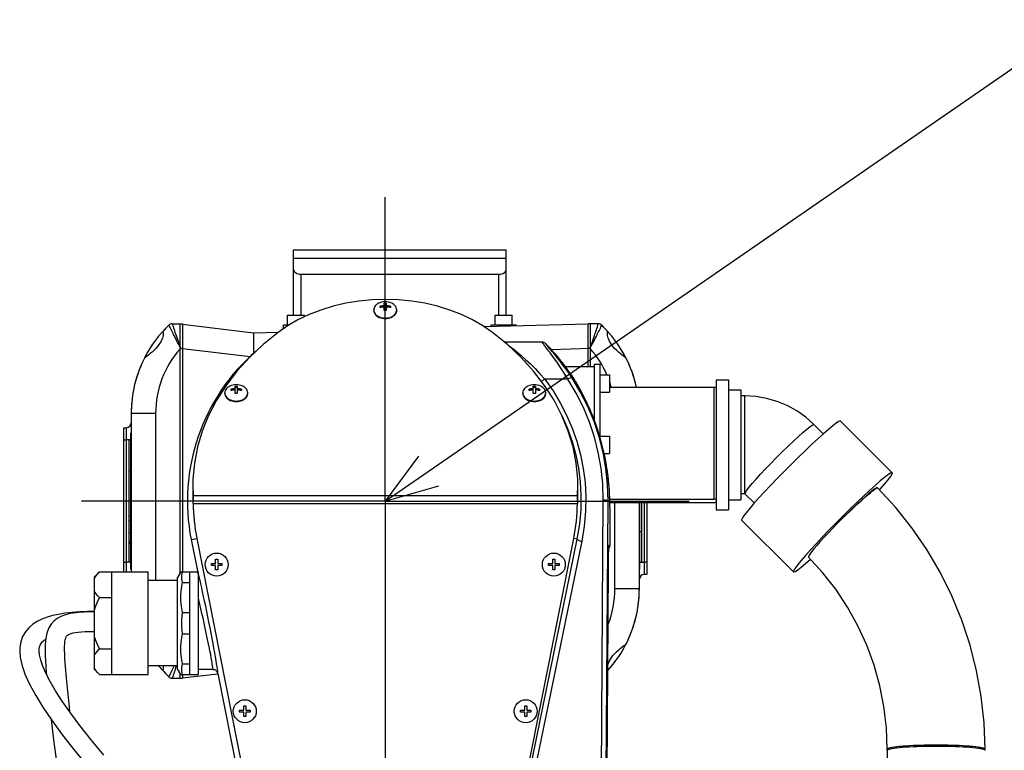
# Model space of a CAD drawing. Header units: millimetres. Extents: x 0 to 770, y -15 to 420.
# Tile 113 of 116: x 486 to 520, y 337 to 362. Entities that reach past the tile are written whole.
import ezdxf

# ---------------------------------------------------------------- set-up
doc = ezdxf.new("R2010")
doc.units = ezdxf.units.MM
doc.header["$LTSCALE"] = 32.67
doc.linetypes.add('CENTER', pattern=[0.6, 0.375, -0.075, 0.075, -0.075])
doc.layers.get('0').update_dxf_attribs({"linetype": 'CONTINUOUS'})
for name, color, linetype in [('1_DESIGN', 7, 'CONTINUOUS'), ('ASSY', 7, 'CONTINUOUS'), ('AXIS', 7, 'CONTINUOUS'), ('CHAMFER', 7, 'CONTINUOUS'), ('CRV2', 7, 'CONTINUOUS'), ('DRA_ITEM', 7, 'CONTINUOUS'), ('DRAFT', 7, 'CONTINUOUS'), ('HOLE', 7, 'CONTINUOUS'), ('ROUND', 7, 'CONTINUOUS')]:
    doc.layers.add(name, color=color, linetype=linetype)

msp = doc.modelspace()

# ---------------------------------------------------------------- linework, layer by layer
at = {"color": 7, "linetype": 'CONTINUOUS'}
for p, q in [((495.302701, 351.665764), (495.302701, 351.774097)), ((495.302701, 351.774097), (495.494807, 351.774097)), ((502.386035, 351.718835), (502.386035, 351.774097)), ((502.386035, 351.774097), (503.236035, 351.774097)), ((503.236035, 351.741093), (503.236035, 351.774097)), ((504.911822, 350.349097), (505.894368, 350.349097)), ((506.419368, 349.653659), (509.977702, 349.653659)), ((509.977702, 349.653659), (509.977702, 345.835259)), ((510.061035, 349.894931), (510.477701, 349.894931)), ((510.061035, 349.894896), (510.061035, 345.469966)), ((510.477701, 349.894896), (510.477701, 345.469966)), ((510.477701, 349.557431), (510.894368, 349.557431)), ((510.894368, 349.557414), (510.894368, 345.807447)), ((511.037345, 349.349097), (510.894368, 349.349097)), ((513.712311, 348.057989), (513.392066, 348.376986)), ((490.031868, 343.688042), (490.031868, 347.843487)), ((490.094368, 347.843487), (490.031868, 347.843487)), ((492.201727, 346.291436), (492.212009, 345.957431)), ((505.326726, 345.957431), (505.337009, 346.291436)), ((492.212006, 345.821902), (492.212009, 345.957431)), ((505.326724, 345.821902), (505.326726, 345.957431)), ((511.037345, 346.015764), (510.894368, 346.015764)), ((511.36004, 345.696224), (511.039648, 346.015368)), ((515.550635, 346.214331), (515.56452, 346.212873)), ((515.557863, 346.21503), (515.555548, 346.221906)), ((506.426791, 345.835259), (509.977702, 345.835259)), ((506.430461, 345.711203), (509.977702, 345.711203)), ((507.506868, 345.711203), (507.506868, 343.688042)), ((510.477701, 345.807431), (510.894368, 345.807431)), ((506.435999, 345.512489), (506.436011, 345.512056)), ((510.061035, 345.469931), (510.477701, 345.469931)), ((490.094368, 345.236803), (490.031868, 345.236803)), ((490.094368, 344.369336), (490.031868, 344.369336)), ((490.094368, 344.312971), (490.031868, 344.312971)), ((492.341074, 344.490311), (493.978472, 336.237717)), ((503.560264, 336.237716), (505.196861, 344.486275)), ((490.031868, 343.688041), (490.094368, 343.688041)), ((507.444368, 343.688041), (507.506868, 343.688041)), ((489.436035, 339.849097), (489.436035, 343.349097)), ((487.859181, 340.123321), (487.84253, 340.37959)), ((515.894368, 337.265764), (515.894368, 337.306343)), ((519.20497, 337.330533), (519.227701, 337.306343)), ((519.227701, 337.265764), (519.227701, 337.306343))]:
    msp.add_line(p, q, dxfattribs=at)
at = {"color": 9, "linetype": 'CONTINUOUS'}
for p, q in [((511.037345, 346.015764), (511.037345, 349.349097)), ((490.094368, 346.799404), (490.031868, 346.799404)), ((492.212009, 345.957431), (505.326726, 345.957431)), ((511.039648, 346.015368), (511.037345, 346.022257)), ((492.216243, 345.686373), (505.322493, 345.686373)), ((506.429047, 345.765764), (506.429051, 345.767755)), ((490.094368, 345.096478), (490.031868, 345.096478)), ((490.094368, 344.686478), (490.031868, 344.686478)), ((507.444368, 344.732124), (507.506868, 344.732124))]:
    msp.add_line(p, q, dxfattribs=at)
at = {"color": 7, "linetype": 'CONTINUOUS'}
for points in [[(502.42566, 351.516465), (502.100121, 351.741737), (501.746941, 351.945127), (501.369051, 352.124946), (500.969586, 352.279702), (500.551862, 352.40811), (500.119345, 352.509105), (499.675626, 352.58185), (499.224385, 352.625739), (498.769368, 352.640409), (498.314351, 352.625739), (497.86311, 352.58185), (497.419391, 352.509105), (496.986874, 352.40811), (496.56915, 352.279702), (496.169685, 352.124946), (495.791795, 351.945127), (495.438615, 351.741737), (495.113076, 351.516465)], [(495.113076, 351.516465), (494.600805, 351.098888), (494.132273, 350.656089), (493.710295, 350.190726), (493.336613, 349.704679), (493.013735, 349.201207), (492.74284, 348.682135), (492.525813, 348.151082), (492.363414, 347.609958), (492.256721, 347.062344), (492.206156, 346.510767), (492.201727, 346.291436)], [(505.337009, 346.291436), (505.33258, 346.510767), (505.282015, 347.062344), (505.175321, 347.609958), (505.012923, 348.151082), (504.795896, 348.682135), (504.525001, 349.201207), (504.202122, 349.704679), (503.828441, 350.190726), (503.406462, 350.656089), (502.937931, 351.098888), (502.42566, 351.516465)], [(509.977702, 349.653659), (510.010561, 349.644664), (510.038299, 349.635812), (510.061035, 349.627064)], [(513.392066, 348.376986), (513.11357, 348.624937), (512.808968, 348.840314), (512.482115, 349.020363), (512.13711, 349.162814), (511.778287, 349.265868), (511.410156, 349.328225), (511.037345, 349.349097)], [(492.213704, 345.86032), (492.212855, 345.911728), (492.212009, 345.957431)], [(505.326726, 345.957431), (505.32588, 345.911728), (505.325032, 345.86032), (505.324188, 345.804918), (505.322493, 345.686373)], [(514.358456, 345.167078), (514.477413, 345.283775), (514.670861, 345.469552), (514.856357, 345.643643), (515.028841, 345.801298), (515.18361, 345.938216), (515.31644, 346.050665), (515.423709, 346.135575), (515.50249, 346.190631), (515.550635, 346.214331)], [(515.555548, 346.221906), (515.545867, 346.223997), (515.510125, 346.208884), (515.451363, 346.169999), (515.370778, 346.108132), (515.270011, 346.024544), (515.151112, 345.920936), (515.016503, 345.799417), (514.868923, 345.662462), (514.711377, 345.512857), (514.547071, 345.353649), (514.379352, 345.188079)], [(519.227701, 337.306343), (519.19587, 338.203079), (519.100533, 339.095337), (518.942167, 339.978656), (518.72156, 340.848622), (518.439814, 341.70089), (518.098334, 342.531192), (517.698828, 343.335375), (517.243286, 344.109427), (516.733983, 344.849471), (516.17347, 345.5518), (515.564547, 346.212899)], [(492.216243, 345.686373), (492.215397, 345.746294), (492.213704, 345.86032)], [(510.061035, 345.808664), (510.038279, 345.817419), (510.010536, 345.826271), (509.977702, 345.835259)], [(509.977702, 345.711203), (510.010561, 345.720197), (510.038299, 345.72905), (510.061035, 345.737797)], [(514.379352, 345.188079), (514.211632, 345.019517), (514.047327, 344.851394), (513.88978, 344.687133), (513.7422, 344.530079), (513.607591, 344.383427), (513.488692, 344.250164), (513.387925, 344.133003), (513.30734, 344.034328), (513.248578, 343.956148), (513.212836, 343.900054), (513.20084, 343.86719)], [(515.894368, 337.306343), (515.865973, 338.033057), (515.780961, 338.755374), (515.639848, 339.468926), (515.44349, 340.169402), (515.193076, 340.852568), (514.890126, 341.51429), (514.536474, 342.150577), (514.134259, 342.757587), (513.685916, 343.331656), (513.198262, 343.864832)], [(488.852701, 342.008603), (488.613914, 342.002654), (488.336258, 341.988451), (488.077077, 341.966709), (487.837982, 341.938315), (487.618741, 341.902353), (487.418766, 341.857351), (487.233514, 341.803657), (487.058937, 341.738096), (486.895951, 341.658546), (486.745123, 341.561971), (486.609419, 341.446187), (486.492003, 341.308334), (486.398728, 341.148578), (486.334499, 340.969201), (486.302041, 340.773692), (486.298591, 340.624152)], [(488.852701, 341.989726), (488.714235, 341.987211), (488.500433, 341.979025), (488.303256, 341.965429), (488.126568, 341.945069), (487.970833, 341.916672), (487.828627, 341.877297), (487.699116, 341.825579), (487.578864, 341.758276), (487.468603, 341.67201), (487.370778, 341.563885), (487.291369, 341.436622), (487.233932, 341.297626), (487.196513, 341.152142), (487.174822, 341.00089), (487.16491, 340.840543), (487.164036, 340.666104), (487.170293, 340.472191), (487.177324, 340.334913)], [(487.842985, 340.371532), (487.840812, 340.410887), (487.83394, 340.558384), (487.830446, 340.688217), (487.830762, 340.800716), (487.835043, 340.897026), (487.843206, 340.977801), (487.854824, 341.043526), (487.86889, 341.094328), (487.884071, 341.131363), (487.899165, 341.15711), (487.915323, 341.176731), (487.934098, 341.193343), (487.960402, 341.210558), (487.998127, 341.229202), (488.05051, 341.24844), (488.117612, 341.266376), (488.200523, 341.281841), (488.296735, 341.294755), (488.41083, 341.305459), (488.534987, 341.313255), (488.670097, 341.318841), (488.812198, 341.322737), (488.852701, 341.323288)], [(486.964933, 340.645004), (486.96605, 340.713369), (486.977604, 340.792786), (486.998057, 340.855918), (487.026922, 340.909764), (487.067094, 340.960617), (487.121044, 341.010279), (487.182323, 341.053194)], [(486.298582, 340.624424), (486.317374, 340.426687), (486.381139, 340.145626), (486.489774, 339.837101), (486.644605, 339.498007), (486.844805, 339.130024), (487.089291, 338.733839), (487.382252, 338.30226), (487.729974, 337.827146), (488.137581, 337.303004), (488.608556, 336.726599)], [(487.336911, 339.613846), (487.194683, 339.890644), (487.089484, 340.133108), (487.017728, 340.344086), (486.976716, 340.52533), (486.964951, 340.644441)], [(487.177587, 340.3303), (487.20602, 339.921572), (487.211707, 339.857512)], [(488.014382, 338.564692), (487.992794, 338.747898), (487.935095, 339.279638), (487.890892, 339.736131), (487.859181, 340.123321)], [(489.166734, 337.098336), (488.731746, 337.627654), (488.352949, 338.109384), (488.02665, 338.547128), (487.749935, 338.943305), (487.520746, 339.298788), (487.336911, 339.613846)], [(487.371589, 338.317968), (487.456226, 337.626188), (487.553639, 336.8704)], [(515.894368, 337.265764), (515.874755, 335.025342), (515.815469, 332.772694), (515.716506, 330.521007), (515.577876, 328.27103), (515.400796, 326.037002)], [(515.894368, 337.306343), (515.901077, 337.319491), (515.921152, 337.332534), (515.95443, 337.345365), (516.000643, 337.357883), (516.05942, 337.369985), (516.130287, 337.381575), (516.212673, 337.39256), (516.305915, 337.40285), (516.409264, 337.412363), (516.521885, 337.421023), (516.642873, 337.428759), (516.771254, 337.435509), (516.905993, 337.44122), (517.046006, 337.445845), (517.190166, 337.449346), (517.337312, 337.451696), (517.48626, 337.452876), (517.635809, 337.452876), (517.784757, 337.451696), (517.931903, 337.449346), (518.076063, 337.445845), (518.216076, 337.44122), (518.350816, 337.435509), (518.479196, 337.428759), (518.600184, 337.421023), (518.712806, 337.412363), (518.816154, 337.40285), (518.909396, 337.39256), (518.991783, 337.381575), (519.062649, 337.369985), (519.121426, 337.357883), (519.167639, 337.345365), (519.200917, 337.332534), (519.220992, 337.319491), (519.227701, 337.306343)], [(515.894368, 337.306343), (515.917099, 337.330533), (515.984673, 337.354064), (516.095245, 337.376292), (516.2458, 337.396613), (516.432232, 337.414471), (516.649454, 337.42938), (516.891542, 337.440933), (517.151892, 337.448815), (517.423402, 337.45281), (517.698667, 337.45281), (517.970177, 337.448815), (518.230527, 337.440933), (518.472615, 337.42938), (518.689837, 337.414471), (518.876269, 337.396613), (519.026824, 337.376292), (519.137397, 337.354064), (519.20497, 337.330533)]]:
    msp.add_lwpolyline(points, dxfattribs=at)
at = {"color": 9, "linetype": 'CONTINUOUS'}
for points in [[(511.037345, 346.022257), (511.053419, 346.062458), (511.1012, 346.133584), (511.179387, 346.233694), (511.285846, 346.360059), (511.417673, 346.509231), (511.571272, 346.677141), (511.742454, 346.859209), (511.926549, 347.050468), (512.118536, 347.245702), (512.313177, 347.439586), (512.505164, 347.626829), (512.689259, 347.802326), (512.860441, 347.961288), (513.014041, 348.09938), (513.145868, 348.212835), (513.252326, 348.298559), (513.330513, 348.354212), (513.378295, 348.378277), (513.392066, 348.376986)], [(515.894368, 337.265764), (515.901077, 337.278912), (515.921152, 337.291955), (515.95443, 337.304787), (516.000643, 337.317304), (516.05942, 337.329407), (516.130287, 337.340997), (516.212673, 337.351981), (516.305915, 337.362271), (516.409264, 337.371784), (516.521885, 337.380444), (516.642873, 337.38818), (516.771254, 337.394931), (516.905993, 337.400641), (517.046006, 337.405266), (517.190166, 337.408767), (517.337312, 337.411117), (517.48626, 337.412297), (517.635809, 337.412297), (517.784757, 337.411117), (517.931903, 337.408767), (518.076063, 337.405266), (518.216076, 337.400641), (518.350816, 337.394931), (518.479196, 337.38818), (518.600184, 337.380444), (518.712806, 337.371784), (518.816154, 337.362271), (518.909396, 337.351981), (518.991783, 337.340997), (519.062649, 337.329407), (519.121426, 337.317304), (519.167639, 337.304787), (519.200917, 337.291955), (519.220992, 337.278912), (519.227701, 337.265764)]]:
    msp.add_lwpolyline(points, dxfattribs=at)
at = {"color": 7, "linetype": 'CONTINUOUS'}
for centre, start, end in [((498.769534, 345.765781), 180.6942373, 191.2223092), ((498.769368, 345.765764), 348.7415895, 359.3058971)]:
    msp.add_arc(centre, 6.553606, start, end, dxfattribs=at)
at = {"layer": '1_DESIGN', "color": 7, "linetype": 'CONTINUOUS'}
for p, q in [((498.590201, 352.363208), (498.590201, 352.413884)), ((498.590201, 352.364249), (498.594395, 352.364249)), ((498.733535, 352.261856), (498.733535, 352.515236)), ((498.805201, 352.465601), (498.733535, 352.465601)), ((498.805201, 352.515236), (498.805201, 352.261856)), ((498.94434, 352.364249), (498.948535, 352.364249)), ((498.948535, 352.413884), (498.948535, 352.363208)), ((499.157048, 352.242837), (499.161035, 352.282251)), ((493.650201, 349.433428), (493.650201, 349.686808)), ((493.721868, 349.686808), (493.721868, 349.433428)), ((503.816868, 349.433428), (503.816868, 349.686808)), ((503.888535, 349.686808), (503.888535, 349.433428)), ((493.506868, 349.53478), (493.506868, 349.585456)), ((493.506868, 349.535822), (493.511062, 349.535822)), ((493.721868, 349.637174), (493.650201, 349.637174)), ((493.861007, 349.535822), (493.865201, 349.535822)), ((493.865201, 349.585456), (493.865201, 349.53478)), ((494.073715, 349.414409), (494.077701, 349.453824)), ((503.673535, 349.53478), (503.673535, 349.585456)), ((503.673535, 349.535822), (503.677729, 349.535822)), ((503.888535, 349.637174), (503.816868, 349.637174)), ((504.027674, 349.535822), (504.031868, 349.535822)), ((504.031868, 349.585456), (504.031868, 349.53478)), ((504.240381, 349.414409), (504.244368, 349.453824)), ((492.840201, 343.563264), (492.840201, 343.634931)), ((492.840201, 343.634931), (492.983535, 343.634931)), ((492.983535, 343.634931), (492.983535, 343.778264)), ((492.983535, 343.778264), (493.055201, 343.778264)), ((493.055201, 343.778264), (493.055201, 343.634931)), ((493.055201, 343.634931), (493.198535, 343.634931)), ((493.198535, 343.634931), (493.198535, 343.563264)), ((504.340201, 343.563264), (504.340201, 343.634931)), ((504.340201, 343.634931), (504.483535, 343.634931)), ((504.483535, 343.634931), (504.483535, 343.778264)), ((504.483535, 343.778264), (504.555201, 343.778264)), ((504.555201, 343.778264), (504.555201, 343.634931)), ((504.555201, 343.634931), (504.698535, 343.634931)), ((504.698535, 343.634931), (504.698535, 343.563264)), ((492.983535, 343.563264), (492.840201, 343.563264)), ((492.983535, 343.419931), (492.983535, 343.563264)), ((493.055201, 343.419931), (492.983535, 343.419931)), ((493.055201, 343.563264), (493.055201, 343.419931)), ((493.198535, 343.563264), (493.055201, 343.563264)), ((504.483535, 343.563264), (504.340201, 343.563264)), ((504.483535, 343.419931), (504.483535, 343.563264)), ((504.555201, 343.419931), (504.483535, 343.419931)), ((504.555201, 343.563264), (504.555201, 343.419931)), ((504.698535, 343.563264), (504.555201, 343.563264)), ((493.798535, 338.563264), (493.798535, 338.634931)), ((493.798535, 338.634931), (493.941868, 338.634931)), ((493.941868, 338.563264), (493.798535, 338.563264)), ((493.941868, 338.634931), (493.941868, 338.778264)), ((493.941868, 338.778264), (494.013535, 338.778264)), ((493.941868, 338.419931), (493.941868, 338.563264)), ((494.013535, 338.778264), (494.013535, 338.634931)), ((494.013535, 338.634931), (494.156868, 338.634931)), ((494.013535, 338.563264), (494.013535, 338.419931)), ((494.156868, 338.563264), (494.013535, 338.563264)), ((494.156868, 338.634931), (494.156868, 338.563264)), ((503.381868, 338.563264), (503.381868, 338.634931)), ((503.381868, 338.634931), (503.525201, 338.634931)), ((503.525201, 338.563264), (503.381868, 338.563264)), ((503.525201, 338.634931), (503.525201, 338.778264)), ((503.525201, 338.778264), (503.596868, 338.778264)), ((503.525201, 338.419931), (503.525201, 338.563264)), ((503.596868, 338.778264), (503.596868, 338.634931)), ((503.596868, 338.634931), (503.740201, 338.634931)), ((503.596868, 338.563264), (503.596868, 338.419931)), ((503.740201, 338.563264), (503.596868, 338.563264)), ((503.740201, 338.634931), (503.740201, 338.563264)), ((494.013535, 338.419931), (493.941868, 338.419931)), ((503.596868, 338.419931), (503.525201, 338.419931))]:
    msp.add_line(p, q, dxfattribs=at)
for points in [[(498.549362, 352.511379), (498.512881, 352.491556), (498.473366, 352.463614), (498.439877, 352.431981), (498.413095, 352.3973), (498.393567, 352.360277), (498.381688, 352.321665), (498.377701, 352.282251)], [(498.769368, 352.561455), (498.712164, 352.558226), (498.656021, 352.548657), (498.601568, 352.532961), (498.549362, 352.511379)], [(498.590201, 352.413884), (498.612656, 352.419459), (498.633144, 352.423831), (498.651828, 352.427246), (498.66909, 352.42993), (498.685346, 352.432055), (498.701123, 352.433749), (498.717136, 352.435104), (498.733535, 352.436115)], [(498.733535, 352.385439), (498.717136, 352.384428), (498.701123, 352.383073), (498.685346, 352.381379), (498.66909, 352.379255), (498.651828, 352.37657), (498.633144, 352.373155), (498.612656, 352.368783), (498.590201, 352.363208)], [(498.733535, 352.515236), (498.751237, 352.515947), (498.769368, 352.516191)], [(498.989374, 352.511379), (498.936834, 352.533078), (498.881881, 352.548847), (498.825823, 352.558311), (498.769368, 352.561455)], [(498.769368, 352.516191), (498.787499, 352.515947), (498.805201, 352.515236)], [(498.805201, 352.436115), (498.8216, 352.435104), (498.837613, 352.433749), (498.85339, 352.432055), (498.869645, 352.42993), (498.886908, 352.427246), (498.905592, 352.423831), (498.926079, 352.419459), (498.948535, 352.413884)], [(498.948535, 352.363208), (498.926079, 352.368783), (498.905592, 352.373155), (498.886908, 352.37657), (498.869645, 352.379255), (498.85339, 352.381379), (498.837613, 352.383073), (498.8216, 352.384428), (498.805201, 352.385439)], [(499.161035, 352.282251), (499.157048, 352.321665), (499.145169, 352.360277), (499.12564, 352.3973), (499.098859, 352.431981), (499.06537, 352.463614), (499.025855, 352.491556), (498.989374, 352.511379)], [(498.377701, 352.282251), (498.381688, 352.242837), (498.393567, 352.204225), (498.413095, 352.167201), (498.439877, 352.13252), (498.473366, 352.100887), (498.512881, 352.072946), (498.557617, 352.049265), (498.606664, 352.030328), (498.659023, 352.016519), (498.713628, 352.008119), (498.769368, 352.005301)], [(498.769368, 352.262811), (498.751237, 352.262567), (498.733535, 352.261856)], [(498.805201, 352.261856), (498.787499, 352.262567), (498.769368, 352.262811)], [(498.769368, 352.005301), (498.825108, 352.008119), (498.879713, 352.016519), (498.932072, 352.030328), (498.981119, 352.049265), (499.025855, 352.072946), (499.06537, 352.100887), (499.098859, 352.13252), (499.12564, 352.167201), (499.145169, 352.204225), (499.157048, 352.242837)], [(493.466028, 349.682952), (493.429547, 349.663129), (493.390033, 349.635187), (493.356544, 349.603554), (493.329762, 349.568873), (493.310233, 349.531849), (493.298355, 349.493238), (493.294368, 349.453824)], [(493.686035, 349.733028), (493.628831, 349.729799), (493.572687, 349.72023), (493.518235, 349.704534), (493.466028, 349.682952)], [(493.650201, 349.686808), (493.667904, 349.68752), (493.686035, 349.687764)], [(493.906041, 349.682952), (493.853501, 349.704651), (493.798547, 349.72042), (493.742489, 349.729884), (493.686035, 349.733028)], [(493.686035, 349.687764), (493.704165, 349.68752), (493.721868, 349.686808)], [(494.077701, 349.453824), (494.073715, 349.493238), (494.061836, 349.531849), (494.042307, 349.568873), (494.015526, 349.603554), (493.982037, 349.635187), (493.942522, 349.663129), (493.906041, 349.682952)], [(503.632695, 349.682952), (503.596214, 349.663129), (503.556699, 349.635187), (503.52321, 349.603554), (503.496429, 349.568873), (503.4769, 349.531849), (503.465021, 349.493238), (503.461035, 349.453824)], [(503.852701, 349.733028), (503.795497, 349.729799), (503.739354, 349.72023), (503.684901, 349.704534), (503.632695, 349.682952)], [(503.816868, 349.686808), (503.834571, 349.68752), (503.852701, 349.687764)], [(504.072708, 349.682952), (504.020168, 349.704651), (503.965214, 349.72042), (503.909156, 349.729884), (503.852701, 349.733028)], [(503.852701, 349.687764), (503.870832, 349.68752), (503.888535, 349.686808)], [(504.244368, 349.453824), (504.240381, 349.493238), (504.228503, 349.531849), (504.208974, 349.568873), (504.182192, 349.603554), (504.148703, 349.635187), (504.109188, 349.663129), (504.072708, 349.682952)], [(493.294368, 349.453824), (493.298355, 349.414409), (493.310233, 349.375798), (493.329762, 349.338774), (493.356544, 349.304093), (493.390033, 349.27246), (493.429547, 349.244519), (493.474284, 349.220838), (493.52333, 349.201901), (493.575689, 349.188092), (493.630295, 349.179692), (493.686035, 349.176873)], [(493.506868, 349.585456), (493.529323, 349.591031), (493.549811, 349.595403), (493.568494, 349.598819), (493.585757, 349.601503), (493.602013, 349.603628), (493.61779, 349.605322), (493.633803, 349.606677), (493.650201, 349.607688)], [(493.650201, 349.557012), (493.633803, 349.556001), (493.61779, 349.554646), (493.602013, 349.552952), (493.585757, 349.550827), (493.568494, 349.548143), (493.549811, 349.544727), (493.529323, 349.540355), (493.506868, 349.53478)], [(493.686035, 349.434384), (493.667904, 349.43414), (493.650201, 349.433428)], [(493.721868, 349.433428), (493.704165, 349.43414), (493.686035, 349.434384)], [(493.686035, 349.176873), (493.741775, 349.179692), (493.79638, 349.188092), (493.848739, 349.201901), (493.897786, 349.220838), (493.942522, 349.244519), (493.982037, 349.27246), (494.015526, 349.304093), (494.042307, 349.338774), (494.061836, 349.375798), (494.073715, 349.414409)], [(493.721868, 349.607688), (493.738266, 349.606677), (493.754279, 349.605322), (493.770057, 349.603628), (493.786312, 349.601503), (493.803575, 349.598819), (493.822258, 349.595403), (493.842746, 349.591031), (493.865201, 349.585456)], [(493.865201, 349.53478), (493.842746, 349.540355), (493.822258, 349.544727), (493.803575, 349.548143), (493.786312, 349.550827), (493.770057, 349.552952), (493.754279, 349.554646), (493.738266, 349.556001), (493.721868, 349.557012)], [(503.461035, 349.453824), (503.465021, 349.414409), (503.4769, 349.375798), (503.496429, 349.338774), (503.52321, 349.304093), (503.556699, 349.27246), (503.596214, 349.244519), (503.64095, 349.220838), (503.689997, 349.201901), (503.742356, 349.188092), (503.796961, 349.179692), (503.852701, 349.176873)], [(503.673535, 349.585456), (503.69599, 349.591031), (503.716478, 349.595403), (503.735161, 349.598819), (503.752424, 349.601503), (503.768679, 349.603628), (503.784456, 349.605322), (503.800469, 349.606677), (503.816868, 349.607688)], [(503.816868, 349.557012), (503.800469, 349.556001), (503.784456, 349.554646), (503.768679, 349.552952), (503.752424, 349.550827), (503.735161, 349.548143), (503.716478, 349.544727), (503.69599, 349.540355), (503.673535, 349.53478)], [(503.852701, 349.434384), (503.834571, 349.43414), (503.816868, 349.433428)], [(503.888535, 349.433428), (503.870832, 349.43414), (503.852701, 349.434384)], [(503.852701, 349.176873), (503.908441, 349.179692), (503.963047, 349.188092), (504.015405, 349.201901), (504.064452, 349.220838), (504.109188, 349.244519), (504.148703, 349.27246), (504.182192, 349.304093), (504.208974, 349.338774), (504.228503, 349.375798), (504.240381, 349.414409)], [(503.888535, 349.607688), (503.904933, 349.606677), (503.920946, 349.605322), (503.936723, 349.603628), (503.952979, 349.601503), (503.970241, 349.598819), (503.988925, 349.595403), (504.009413, 349.591031), (504.031868, 349.585456)], [(504.031868, 349.53478), (504.009413, 349.540355), (503.988925, 349.544727), (503.970241, 349.548143), (503.952979, 349.550827), (503.936723, 349.552952), (503.920946, 349.554646), (503.904933, 349.556001), (503.888535, 349.557012)]]:
    msp.add_lwpolyline(points, dxfattribs=at)
for centre in [(493.019368, 343.599097), (504.519368, 343.599097), (493.977701, 338.599097), (503.561035, 338.599097)]:
    msp.add_circle(centre, 0.391667, dxfattribs=at)
at = {"layer": 'ASSY', "color": 7, "linetype": 'CONTINUOUS'}
for p, q in [((495.436035, 351.774097), (495.436035, 352.107431)), ((495.436035, 352.107431), (496.019368, 352.107431)), ((496.019368, 352.053418), (496.019368, 352.107431)), ((498.377701, 352.265254), (498.377701, 352.282251)), ((499.161035, 352.265254), (499.161035, 352.282251)), ((502.519368, 351.774097), (502.519368, 352.107431)), ((502.519368, 352.107431), (503.102701, 352.107431)), ((503.102701, 351.774097), (503.102701, 352.107431)), ((506.086035, 350.066992), (506.419368, 350.066992)), ((506.419368, 350.066984), (506.419368, 349.483667)), ((493.294368, 349.436827), (493.294368, 349.453824)), ((494.077701, 349.436827), (494.077701, 349.453824)), ((503.461035, 349.436827), (503.461035, 349.453824)), ((504.244368, 349.436827), (504.244368, 349.453824)), ((506.086035, 349.483659), (506.419368, 349.483659)), ((506.086035, 347.974097), (506.419368, 347.974097)), ((506.419368, 347.974089), (506.419368, 347.390772)), ((506.234535, 347.390764), (506.419368, 347.390764))]:
    msp.add_line(p, q, dxfattribs=at)
for points in [[(498.377704, 352.265254), (498.378614, 352.246354), (498.385893, 352.208907), (498.400316, 352.172509), (498.421613, 352.137839), (498.449388, 352.105542), (498.483124, 352.076221), (498.522192, 352.050421), (498.565864, 352.028622), (498.613328, 352.011232), (498.663698, 351.998574), (498.716036, 351.990883), (498.769368, 351.988304)], [(498.769368, 351.988304), (498.8227, 351.990883), (498.875038, 351.998574), (498.925408, 352.011232), (498.972872, 352.028622), (499.016544, 352.050421), (499.055612, 352.076221), (499.089348, 352.105542), (499.117123, 352.137839), (499.13842, 352.172509), (499.152843, 352.208907), (499.160122, 352.246354), (499.161031, 352.265254)], [(493.294371, 349.436827), (493.295281, 349.417927), (493.30256, 349.38048), (493.316982, 349.344082), (493.33828, 349.309412), (493.366055, 349.277115), (493.399791, 349.247794), (493.438858, 349.221993), (493.482531, 349.200195), (493.529994, 349.182805), (493.580364, 349.170147), (493.632703, 349.162456), (493.686035, 349.159877)], [(493.686035, 349.159877), (493.739367, 349.162456), (493.791705, 349.170147), (493.842075, 349.182805), (493.889538, 349.200195), (493.933211, 349.221993), (493.972279, 349.247794), (494.006014, 349.277115), (494.03379, 349.309412), (494.055087, 349.344082), (494.069509, 349.38048), (494.076788, 349.417927), (494.077698, 349.436827)], [(503.461038, 349.436827), (503.461948, 349.417927), (503.469227, 349.38048), (503.483649, 349.344082), (503.504946, 349.309412), (503.532721, 349.277115), (503.566457, 349.247794), (503.605525, 349.221993), (503.649198, 349.200195), (503.696661, 349.182805), (503.747031, 349.170147), (503.799369, 349.162456), (503.852701, 349.159877)], [(503.852701, 349.159877), (503.906033, 349.162456), (503.958372, 349.170147), (504.008742, 349.182805), (504.056205, 349.200195), (504.099877, 349.221993), (504.138945, 349.247794), (504.172681, 349.277115), (504.200456, 349.309412), (504.221753, 349.344082), (504.236176, 349.38048), (504.243455, 349.417927), (504.244365, 349.436827)]]:
    msp.add_lwpolyline(points, dxfattribs=at)
at = {"layer": 'AXIS', "color": 7, "linetype": 'CENTER'}
for q in [(498.769368, 356.128658), (488.406474, 345.765764), (498.769368, 335.40287), (509.132262, 345.765764)]:
    msp.add_line((498.769368, 345.765764), q, dxfattribs=at)
at = {"layer": 'AXIS', "color": 7, "linetype": 'CONTINUOUS'}
for p, q in [((505.894368, 350.432431), (505.894368, 348.531051)), ((505.894368, 350.432431), (506.086035, 350.432431)), ((506.086035, 350.432431), (506.086035, 347.965799)), ((514.296504, 348.493499), (516.064271, 346.732619)), ((490.09909, 348.093487), (490.094368, 348.093487)), ((490.094368, 343.438159), (490.094368, 348.093369)), ((516.067569, 346.722751), (516.064252, 346.7326)), ((507.444368, 345.711203), (507.444368, 343.438159)), ((490.094368, 345.053668), (490.102701, 345.053668)), ((510.923367, 345.12035), (510.926684, 345.110501)), ((510.926665, 345.110482), (512.694432, 343.349601)), ((489.019368, 343.349097), (488.852701, 343.182431)), ((489.019368, 343.349097), (490.686035, 343.349097)), ((490.094368, 343.438041), (490.09909, 343.438041)), ((490.686035, 339.849097), (490.686035, 343.349097)), ((491.796141, 343.349097), (491.686035, 343.158387)), ((491.796164, 343.349097), (492.363781, 343.349097)), ((492.394368, 339.849145), (492.394368, 343.34905)), ((507.439646, 343.438041), (507.444368, 343.438041)), ((512.691134, 343.359469), (512.694451, 343.34962)), ((488.852701, 340.015785), (488.852701, 343.18241)), ((491.686035, 343.057431), (490.686035, 343.057431)), ((491.686035, 340.039814), (491.686035, 343.158381)), ((491.852701, 342.988254), (492.102701, 342.988254)), ((489.019368, 342.474097), (489.436035, 342.474097)), ((491.852701, 341.959941), (492.102701, 341.959941)), ((491.852701, 341.238254), (492.102701, 341.238254)), ((489.019368, 340.724097), (489.436035, 340.724097)), ((488.896393, 339.990651), (488.852701, 340.057431)), ((489.019368, 339.849097), (488.852701, 340.015764)), ((491.686035, 340.140764), (490.686035, 340.140764)), ((491.796141, 339.849097), (491.686035, 340.039807)), ((491.852701, 340.209941), (492.102701, 340.209941)), ((492.891739, 340.015764), (492.394368, 340.015764)), ((489.019368, 339.849097), (490.686035, 339.849097)), ((491.796164, 339.849097), (492.394368, 339.849097))]:
    msp.add_line(p, q, dxfattribs=at)
at = {"layer": 'AXIS', "color": 9, "linetype": 'CONTINUOUS'}
for p, q in [((490.094368, 346.868314), (490.102701, 346.868314)), ((507.444368, 344.663215), (507.436035, 344.663215)), ((490.094368, 344.08468), (490.102701, 344.08468))]:
    msp.add_line(p, q, dxfattribs=at)
at = {"layer": 'AXIS', "color": 7, "linetype": 'CONTINUOUS'}
for points in [[(514.296485, 348.49348), (514.282619, 348.496477), (514.231418, 348.474827), (514.147241, 348.419123), (514.031804, 348.3305), (513.887454, 348.21076), (513.717132, 348.062341), (513.524304, 347.888266), (513.312896, 347.692077), (513.087211, 347.477768), (512.851843, 347.249703), (512.611585, 347.012523), (512.371326, 346.771058), (512.135959, 346.530222), (511.910274, 346.294919), (511.698865, 346.069938), (511.506037, 345.85986), (511.335715, 345.668961), (511.191366, 345.501127), (511.075928, 345.359775), (510.991752, 345.247782), (510.940551, 345.167428), (510.923367, 345.12035)], [(516.064252, 346.7326), (516.050386, 346.735596), (515.999184, 346.713947), (515.915008, 346.658243), (515.799571, 346.569619), (515.655221, 346.449879), (515.484899, 346.301461), (515.292071, 346.127385), (515.080663, 345.931196), (514.854978, 345.716888), (514.61961, 345.488822), (514.379352, 345.251643), (514.139093, 345.010178), (513.903726, 344.769342), (513.678041, 344.534039), (513.466632, 344.309058), (513.273804, 344.09898), (513.103482, 343.90808), (512.959133, 343.740246), (512.843695, 343.598894), (512.759519, 343.486901), (512.708318, 343.406548), (512.691134, 343.359469)], [(515.628172, 346.143822), (515.655221, 346.17414), (515.799571, 346.341974), (515.915008, 346.483326), (515.999184, 346.595319), (516.050386, 346.675672), (516.067569, 346.722751)], [(512.694451, 343.34962), (512.708318, 343.346624), (512.759519, 343.368273), (512.843695, 343.423977), (512.959133, 343.512601), (513.103482, 343.632341), (513.273804, 343.780759), (513.274545, 343.781428)], [(488.852701, 343.140764), (488.896587, 343.20781), (488.951807, 343.276881), (489.019368, 343.349097)], [(491.852701, 342.988254), (491.834465, 343.108544), (491.834465, 343.22881), (491.852701, 343.349097)], [(491.852701, 341.959941), (491.81677, 342.166284), (491.798453, 342.371523), (491.798454, 342.576706), (491.816772, 342.78193), (491.852701, 342.988254)], [(489.019368, 342.474097), (488.95156, 342.546599), (488.896393, 342.615651), (488.852701, 342.682431)], [(488.852701, 342.057431), (488.896587, 342.191522), (488.951807, 342.329664), (489.019368, 342.474097)], [(491.852701, 341.238254), (491.834465, 341.478834), (491.834465, 341.719366), (491.852701, 341.959941)], [(489.019368, 340.724097), (488.95156, 340.869101), (488.896393, 341.007205), (488.852701, 341.140764)], [(491.852701, 340.209941), (491.81677, 340.416284), (491.798453, 340.621523), (491.798454, 340.826706), (491.816772, 341.03193), (491.852701, 341.238254)], [(488.852701, 340.515764), (488.896587, 340.58281), (488.951807, 340.651881), (489.019368, 340.724097)], [(489.019368, 339.849097), (488.95156, 339.921599), (488.896393, 339.990651)], [(491.852701, 339.849097), (491.834465, 339.969388), (491.834465, 340.089654), (491.852701, 340.209941)]]:
    msp.add_lwpolyline(points, dxfattribs=at)
at = {"layer": 'CHAMFER', "color": 7, "linetype": 'CONTINUOUS'}
msp.add_line((492.102701, 339.849097), (492.102701, 343.349097), dxfattribs=at)
at = {"layer": 'CRV2', "color": 4, "linetype": 'CONTINUOUS'}
for p, q in [((490.094368, 343.438044), (490.094368, 348.093481)), ((507.444368, 345.711216), (507.444368, 343.438047))]:
    msp.add_line(p, q, dxfattribs=at)
at = {"layer": 'DRA_ITEM', "color": 2, "linetype": 'CONTINUOUS'}
msp.add_line((498.769368, 345.765764), (522.566655, 362.180577), dxfattribs=at)
msp.add_lwpolyline([(499.901508, 347.294576), (498.769368, 345.765764), (500.600626, 346.281034)], dxfattribs=at)
at = {"layer": 'DRAFT', "color": 9, "linetype": 'CONTINUOUS'}
msp.add_line((492.148431, 344.452106), (492.341071, 344.490327), dxfattribs=at)
at = {"layer": 'HOLE', "color": 7, "linetype": 'CONTINUOUS'}
for points in [[(491.175107, 351.536597), (491.179923, 351.534961), (491.186374, 351.52541), (491.190844, 351.507926), (491.193038, 351.48314), (491.192475, 351.451521), (491.188491, 351.413666), (491.180267, 351.370134), (491.16703, 351.322045), (491.148148, 351.270563), (491.123007, 351.216377), (491.090634, 351.159267), (491.05005, 351.099097)], [(491.162314, 351.528588), (491.171813, 351.535966), (491.175107, 351.536597)], [(506.488686, 351.099097), (506.448259, 351.159013), (506.416006, 351.215839), (506.390919, 351.269764), (506.372059, 351.320942), (506.358799, 351.368711), (506.350465, 351.412172), (506.346339, 351.450285), (506.345672, 351.482306), (506.347819, 351.507466), (506.352286, 351.52522), (506.358751, 351.534916), (506.363629, 351.536597)], [(506.363629, 351.536597), (506.366883, 351.535981), (506.376422, 351.528588)], [(491.05005, 351.099097), (491.001937, 351.037654), (490.944409, 350.972975), (490.880814, 350.908719), (490.814862, 350.847571), (490.752832, 350.793853), (490.700846, 350.751252), (490.658896, 350.718539), (490.626128, 350.694328), (490.601279, 350.677263), (490.58349, 350.666527), (490.572606, 350.66187), (490.570558, 350.661597)], [(506.968179, 350.661597), (506.966127, 350.66187), (506.955225, 350.666538), (506.937437, 350.677276), (506.912621, 350.694318), (506.879854, 350.718528), (506.837898, 350.751245), (506.785922, 350.793838), (506.723958, 350.847495), (506.657926, 350.908715), (506.594274, 350.973031), (506.5367, 351.037771), (506.488686, 351.099097)], [(490.570558, 350.661597), (490.568171, 350.662956), (490.569996, 350.669607)], [(506.96874, 350.669607), (506.970565, 350.662956), (506.968179, 350.661597)], [(506.488686, 340.432431), (506.536799, 340.493875), (506.594327, 340.558553), (506.657922, 340.622809), (506.723874, 340.683957), (506.785904, 340.737675), (506.83789, 340.780277), (506.87984, 340.81299), (506.912608, 340.837201), (506.937456, 340.854265), (506.955246, 340.865002), (506.96613, 340.869658), (506.968178, 340.869931)], [(506.968178, 340.869931), (506.970565, 340.868572), (506.96874, 340.861921)], [(506.358526, 340.161604), (506.371706, 340.209484), (506.390588, 340.260965), (506.415729, 340.315151), (506.448102, 340.372261), (506.488686, 340.432431)], [(491.175107, 339.994931), (491.171853, 339.995548), (491.162314, 340.002941)], [(491.184166, 340.140764), (491.18827, 340.119356), (491.192397, 340.081244), (491.193064, 340.049222), (491.190917, 340.024062), (491.18645, 340.006308), (491.179985, 339.996613), (491.175107, 339.994931)], [(506.363629, 339.994931), (506.358813, 339.996567), (506.357449, 339.998587)], [(506.376422, 340.002941), (506.366923, 339.995562), (506.363629, 339.994931)]]:
    msp.add_lwpolyline(points, dxfattribs=at)
for centre, start, end in [((494.269368, 348.75238), 133.7722019, 152.604215), ((503.269368, 348.75238), 27.395785, 46.2277981), ((494.269368, 348.75238), 152.7003295, 180), ((503.269368, 348.75238), 12.4963091, 27.2996232), ((503.269368, 342.779148), 332.7003295, 360), ((503.269368, 342.779148), 317.8337674, 332.604215), ((494.269368, 342.779148), 219.2912246, 226.2277981)]:
    msp.add_arc(centre, 4.166667, start, end, dxfattribs=at)
at = {"layer": 'ROUND', "color": 7, "linetype": 'CONTINUOUS'}
for p, q in [((495.644368, 352.107431), (495.644368, 354.332431)), ((495.644368, 354.332431), (502.894368, 354.332431)), ((502.894368, 352.107431), (502.894368, 354.332431)), ((495.894368, 353.499097), (502.644368, 353.499097)), ((491.502196, 351.807431), (491.852701, 351.807431)), ((491.769368, 343.302725), (491.769368, 351.807431)), ((491.852701, 351.807431), (491.852701, 343.349097)), ((491.852701, 351.797391), (494.269368, 351.506226)), ((495.269368, 351.665764), (495.269368, 351.624619)), ((495.269368, 351.665764), (495.328826, 351.665764)), ((502.142435, 351.712456), (505.686092, 351.80525)), ((505.686035, 350.349097), (505.686035, 351.807431)), ((506.03654, 351.807431), (505.686035, 351.807431)), ((505.769368, 350.349097), (505.769368, 351.807431)), ((494.269368, 351.506293), (495.13098, 351.528855)), ((494.269368, 351.506226), (494.269368, 350.796115)), ((502.833678, 351.183869), (502.851832, 351.182431)), ((504.125463, 351.182431), (502.851832, 351.182431)), ((505.251313, 349.859926), (505.253037, 349.857142)), ((490.102701, 348.75238), (490.102701, 343.349097)), ((489.852701, 348.265764), (489.940397, 348.268061)), ((489.852701, 343.349097), (489.852701, 348.265764)), ((506.159965, 347.703552), (506.097547, 347.928608)), ((492.201712, 346.155898), (492.212006, 345.821902)), ((492.201712, 346.155661), (492.212006, 345.821902)), ((492.201739, 346.119733), (492.214054, 345.755654)), ((505.324682, 345.755654), (505.336996, 346.119733)), ((505.326729, 345.821902), (505.337024, 346.155898)), ((505.326729, 345.821902), (505.337024, 346.155661)), ((492.216243, 345.686373), (492.214129, 345.759673)), ((505.324608, 345.759721), (505.322493, 345.686373)), ((505.32433, 345.750256), (505.324682, 345.755654)), ((506.43121, 345.681174), (506.429051, 345.767755)), ((507.436035, 342.779148), (507.436035, 345.711203)), ((507.686035, 345.711203), (507.686035, 343.265764)), ((506.436011, 345.512056), (506.436035, 345.509139)), ((506.436035, 344.261458), (506.436035, 345.509139)), ((492.148431, 344.452106), (492.360847, 343.381517)), ((506.386669, 343.932634), (506.387885, 343.979986)), ((506.387885, 343.979986), (506.38915, 344.023089)), ((506.38915, 344.023089), (506.390451, 344.061942)), ((506.390451, 344.061942), (506.391776, 344.09658)), ((506.391776, 344.09658), (506.393113, 344.127037)), ((506.381063, 343.563468), (506.381735, 343.634386)), ((506.381735, 343.634386), (506.382528, 343.701811)), ((506.382528, 343.701811), (506.38343, 343.765514)), ((506.38343, 343.765514), (506.384429, 343.825309)), ((506.384429, 343.825309), (506.385513, 343.881051)), ((506.385513, 343.881051), (506.386669, 343.932634)), ((506.332291, 336.188226), (506.380619, 343.504061)), ((506.380619, 343.504061), (506.381063, 343.563468)), ((507.686035, 343.265764), (507.598338, 343.263468)), ((491.502196, 339.724097), (491.852701, 339.724097)), ((491.769368, 339.724097), (491.769368, 339.89547)), ((491.852701, 339.734138), (493.055575, 339.879062)), ((491.852701, 339.849097), (491.852701, 339.724097)), ((493.055278, 339.881528), (493.786545, 336.195891))]:
    msp.add_line(p, q, dxfattribs=at)
at = {"layer": 'ROUND', "color": 9, "linetype": 'CONTINUOUS'}
for p, q in [((495.644368, 354.052515), (502.894368, 354.052515)), ((495.894368, 353.499097), (495.894368, 352.107431)), ((502.644368, 352.107431), (502.644368, 353.499097)), ((491.386897, 351.761113), (491.412667, 351.70674)), ((491.502196, 351.807431), (491.532852, 351.712571)), ((491.646036, 351.371483), (491.668226, 351.306304)), ((505.860165, 351.276104), (505.882182, 351.340519)), ((505.882182, 351.340519), (505.907805, 351.416173)), ((491.663943, 351.200916), (491.685915, 351.158786)), ((491.668226, 351.306304), (491.687602, 351.249838)), ((491.685915, 351.158786), (491.713431, 351.106501)), ((491.687602, 351.249838), (491.711969, 351.179431)), ((491.711969, 351.179431), (491.737316, 351.106902)), ((491.713431, 351.106501), (491.741726, 351.053289)), ((491.737316, 351.106902), (491.769368, 351.016218)), ((491.741726, 351.053289), (491.769368, 351.001843)), ((505.769368, 351.016218), (505.79509, 351.0889)), ((505.769368, 351.001843), (505.7954, 351.050277)), ((505.79509, 351.0889), (505.833031, 351.19747)), ((505.7954, 351.050277), (505.828865, 351.113237)), ((505.828865, 351.113237), (505.856831, 351.166449)), ((505.833031, 351.19747), (505.860165, 351.276104)), ((505.856831, 351.166449), (505.879564, 351.21011)), ((505.879564, 351.21011), (505.906144, 351.261616)), ((491.769368, 350.974097), (491.852701, 350.974097)), ((491.852219, 350.970099), (494.161341, 350.691891)), ((504.424118, 350.939156), (505.769368, 350.974383)), ((505.769368, 350.974097), (505.686035, 350.974097)), ((504.992455, 349.923927), (504.207007, 349.923927)), ((505.345257, 349.698368), (505.251313, 349.859926)), ((505.345652, 349.697773), (505.345257, 349.698368)), ((490.936035, 348.75238), (490.102701, 348.75238)), ((490.936035, 348.75238), (490.936035, 343.057431)), ((489.852701, 347.84924), (489.940397, 347.851537)), ((489.940397, 343.679992), (489.940397, 347.851537)), ((490.094368, 347.851537), (489.940397, 347.851537)), ((506.159934, 347.703559), (506.093352, 347.942785)), ((506.218882, 347.463884), (506.159934, 347.703559)), ((506.104285, 330.73175), (506.203995, 345.80658)), ((506.270895, 330.690934), (506.370604, 345.765764)), ((506.429047, 345.765764), (506.370604, 345.765764)), ((506.602701, 342.779148), (506.602701, 345.711203)), ((507.598338, 345.711203), (507.598338, 343.679992)), ((505.30889, 344.468259), (503.617281, 336.222658)), ((505.472314, 344.395018), (503.780705, 336.149417)), ((505.30889, 344.468259), (505.197665, 344.490328)), ((506.402836, 344.22869), (506.39902, 344.215877)), ((506.405931, 344.26067), (506.402836, 344.22869)), ((506.405931, 344.26067), (506.436035, 344.261458)), ((489.852701, 343.682288), (489.940397, 343.679992)), ((490.094368, 343.679992), (489.940397, 343.679992)), ((507.444368, 343.679992), (507.598338, 343.679992)), ((507.686035, 343.682288), (507.598338, 343.679992)), ((506.332504, 336.233692), (506.380565, 343.505163)), ((506.380565, 343.505163), (506.381063, 343.563468)), ((506.380565, 343.505163), (506.380619, 343.504061)), ((506.602701, 342.779148), (507.436035, 342.779148)), ((491.567038, 340.140764), (491.54557, 340.097827)), ((491.639516, 340.140764), (491.616688, 340.072986))]:
    msp.add_line(p, q, dxfattribs=at)
at = {"layer": 'ROUND', "color": 7, "linetype": 'CONTINUOUS'}
for points in [[(495.644368, 353.665764), (495.652105, 353.624621), (495.674179, 353.586836), (495.7077, 353.554898), (495.749171, 353.530088), (495.795492, 353.512687), (495.84439, 353.502462), (495.894368, 353.499097)], [(502.644368, 353.499097), (502.694346, 353.502462), (502.743244, 353.512687), (502.789565, 353.530088), (502.831035, 353.554898), (502.864557, 353.586836), (502.886631, 353.624621), (502.894368, 353.665764)], [(504.24451, 351.132383), (504.224466, 351.149817), (504.201965, 351.163815), (504.17763, 351.174038), (504.151869, 351.180313), (504.12536, 351.18243)], [(506.097547, 347.928608), (506.023413, 348.168102), (505.941413, 348.406739), (505.852195, 348.64249), (505.756657, 348.873373), (505.656027, 349.097316), (505.552314, 349.311305), (505.447978, 349.512314), (505.345652, 349.697773), (505.253046, 349.857128)], [(506.429051, 345.767756), (506.423191, 345.942729), (506.412512, 346.139118), (506.396467, 346.345549), (506.374376, 346.560504), (506.345683, 346.782432), (506.309925, 347.009987), (506.266712, 347.242069), (506.21575, 347.477576), (506.159965, 347.703552)], [(492.214128, 345.759721), (492.21307, 345.792857), (492.212012, 345.821902)], [(505.326724, 345.821902), (505.325666, 345.792857), (505.324608, 345.759721)], [(506.435999, 345.512489), (506.433698, 345.589853), (506.43121, 345.681174)], [(506.393113, 344.127037), (506.394446, 344.153366), (506.395106, 344.164991), (506.395757, 344.175592), (506.396396, 344.185167), (506.397017, 344.193704), (506.397613, 344.201185), (506.398176, 344.20759), (506.398692, 344.21288), (506.399141, 344.216988), (506.399488, 344.219802), (506.399559, 344.220332)], [(506.394365, 344.151813), (506.398248, 344.155796), (506.414418, 344.179383), (506.426317, 344.205388), (506.433591, 344.233027), (506.436035, 344.261458)], [(492.360847, 343.381517), (492.364002, 343.352289), (492.363781, 343.349097)], [(493.055278, 339.881528), (493.047326, 339.908998), (493.034768, 339.934745), (493.017991, 339.957956), (492.997493, 339.977948), (492.973869, 339.994141), (492.947838, 340.006047), (492.920187, 340.01332), (492.891739, 340.015764)]]:
    msp.add_lwpolyline(points, dxfattribs=at)
at = {"layer": 'ROUND', "color": 9, "linetype": 'CONTINUOUS'}
for points in [[(491.412667, 351.70674), (491.431489, 351.667321), (491.452669, 351.623259), (491.474526, 351.578117), (491.496286, 351.533508), (491.517528, 351.49028), (491.537947, 351.449027), (491.557374, 351.410046), (491.575744, 351.373431), (491.593029, 351.339194), (491.609236, 351.307282), (491.624393, 351.277602), (491.638532, 351.250063), (491.663943, 351.200916)], [(491.532852, 351.712571), (491.547551, 351.66746), (491.562792, 351.620943), (491.578004, 351.574776), (491.592885, 351.529862), (491.607223, 351.486827), (491.620891, 351.446016), (491.646036, 351.371483)], [(505.906144, 351.261616), (505.921074, 351.290764), (505.937188, 351.322396), (505.954549, 351.356682), (505.973201, 351.393751), (505.993166, 351.433701), (506.014424, 351.476543), (506.036829, 351.522038), (506.060159, 351.569788), (506.083938, 351.618847), (506.106607, 351.665984), (506.125605, 351.705766), (506.151838, 351.761113)], [(505.907805, 351.416173), (505.922048, 351.458542), (505.937244, 351.503999), (505.953293, 351.552293), (505.970043, 351.603004), (505.987178, 351.655203), (506.003601, 351.705547), (506.017417, 351.748135), (506.03654, 351.807431)], [(502.851948, 351.182431), (502.852186, 351.178617), (502.864265, 351.166831), (502.888976, 351.146405), (502.927814, 351.115999), (502.982964, 351.07358), (503.056959, 351.01654), (503.151843, 350.942155), (503.26831, 350.848123), (503.405084, 350.733104), (503.558035, 350.597799), (503.718967, 350.446887), (503.882889, 350.283077), (504.046583, 350.10805), (504.207007, 349.923927)], [(504.222006, 351.045566), (504.199689, 351.074547), (504.179846, 351.100484), (504.162708, 351.123181), (504.148383, 351.142599), (504.137028, 351.158652), (504.128951, 351.171088), (504.124724, 351.179381), (504.12536, 351.182431)], [(504.992455, 349.923927), (504.889072, 350.095418), (504.79064, 350.251349), (504.699699, 350.389641), (504.618469, 350.50889), (504.546814, 350.611007), (504.483747, 350.698695), (504.428558, 350.773886), (504.380769, 350.837939), (504.339735, 350.892244), (504.30448, 350.93846), (504.27383, 350.978376), (504.222006, 351.045566)], [(504.3957, 350.945785), (504.319872, 351.034139), (504.299603, 351.057933), (504.282114, 351.078729), (504.267516, 351.096494), (504.255976, 351.11114), (504.247816, 351.12243), (504.243642, 351.129859), (504.244509, 351.132383)], [(505.131405, 349.975044), (505.025456, 350.133157), (504.924595, 350.276876), (504.831435, 350.40428), (504.748254, 350.514083), (504.6749, 350.608073), (504.610353, 350.688752), (504.553889, 350.757902), (504.505018, 350.816778), (504.463069, 350.866669), (504.427034, 350.909119), (504.3957, 350.945785)], [(504.082466, 349.860315), (504.094569, 349.86183), (504.111201, 349.867429), (504.131624, 349.876878), (504.15503, 349.889805), (504.180494, 349.905698), (504.207007, 349.923927)], [(504.207007, 349.923927), (504.491636, 349.522116), (504.738114, 349.116118), (504.956399, 348.692804), (505.14494, 348.254741), (505.302681, 347.80406), (505.428751, 347.342873), (505.522402, 346.873444), (505.58309, 346.397713), (505.610275, 345.920354), (505.603184, 345.424502), (505.557848, 344.911649), (505.472314, 344.395018)], [(504.992455, 349.923927), (505.020612, 349.940405), (505.047632, 349.954567), (505.072421, 349.965841), (505.093979, 349.973772), (505.111433, 349.978038), (505.124079, 349.978468), (505.131405, 349.975044)], [(506.203995, 345.80658), (506.187404, 346.354604), (506.131642, 346.891643), (506.037146, 347.422793), (505.904585, 347.945007), (505.734944, 348.455206), (505.525902, 348.958299), (505.277553, 349.450223), (504.992455, 349.923927)], [(506.370604, 345.765764), (506.353561, 346.326063), (506.296471, 346.87512), (506.199783, 347.418143), (506.064181, 347.952021), (505.890676, 348.473606), (505.676892, 348.987915), (505.42293, 349.490796), (505.131405, 349.975044)], [(506.093352, 347.942785), (506.01877, 348.182186), (505.936338, 348.420672), (505.846633, 348.656408), (505.750708, 348.887037), (505.650201, 349.109674), (505.547336, 349.321112), (505.444763, 349.518214)], [(504.797128, 348.679119), (504.806179, 348.661561), (504.990076, 348.234109), (505.143917, 347.794352), (505.266851, 347.344355), (505.358151, 346.886326), (505.417287, 346.422158), (505.443733, 345.956413), (505.436736, 345.472636), (505.392422, 344.972285), (505.30889, 344.468259)], [(489.940397, 347.851537), (489.940932, 347.906256), (489.941372, 347.958803), (489.941727, 348.009915), (489.941985, 348.05824), (489.942144, 348.103006), (489.942202, 348.143558), (489.942158, 348.179309), (489.942012, 348.209718), (489.941766, 348.234112), (489.941414, 348.252542), (489.940954, 348.264136), (489.940397, 348.268061)], [(506.429047, 345.765764), (506.425522, 345.883069), (506.4206, 345.997731), (506.414064, 346.114322), (506.405703, 346.234222), (506.395258, 346.35848), (506.382764, 346.484723), (506.368452, 346.610113), (506.351411, 346.741404), (506.329594, 346.88976), (506.301487, 347.058178), (506.265295, 347.248952), (506.218882, 347.463884)], [(506.203995, 345.80658), (506.23599, 345.805622), (506.266796, 345.803181), (506.295265, 345.799348), (506.320338, 345.794266), (506.341084, 345.788124), (506.356729, 345.781149), (506.366693, 345.773602), (506.370604, 345.765764)], [(506.436035, 345.509139), (506.434428, 345.562423), (506.432726, 345.62234), (506.430927, 345.689942), (506.429047, 345.765764)], [(505.30889, 344.468259), (505.3114, 344.459685), (505.320269, 344.450168), (505.335148, 344.440085), (505.355448, 344.429834), (505.380367, 344.419819), (505.408919, 344.410438), (505.439978, 344.402061), (505.472314, 344.395018)], [(506.386082, 343.907368), (506.38641, 343.926081), (506.388637, 344.010711), (506.391114, 344.084533), (506.393809, 344.146587), (506.396682, 344.195896)], [(506.396682, 344.195896), (506.399699, 344.231736), (506.402803, 344.253418), (506.405931, 344.26067)], [(489.942146, 343.349097), (489.942202, 343.382853), (489.942158, 343.422833), (489.942012, 343.467241), (489.941766, 343.51513), (489.941414, 343.567206), (489.940954, 343.622815), (489.940397, 343.679992)], [(506.381383, 343.599346), (506.381515, 343.619492), (506.381735, 343.634386)], [(506.382528, 343.701811), (506.382819, 343.728869), (506.38343, 343.765514)], [(506.384429, 343.825309), (506.38446, 343.831688), (506.385513, 343.881051)], [(507.598338, 343.679992), (507.597804, 343.625272), (507.597364, 343.572725), (507.597009, 343.521613), (507.596751, 343.473288), (507.596592, 343.428522), (507.596534, 343.38797), (507.596578, 343.352219), (507.596724, 343.32181), (507.59697, 343.297417), (507.597322, 343.278986), (507.597782, 343.267392), (507.598338, 343.263468)], [(492.377886, 343.343723), (492.367553, 343.371851), (492.360847, 343.381517)], [(492.754665, 341.631522), (492.717459, 341.817706), (492.680385, 342.000602), (492.643619, 342.179367), (492.607679, 342.351491), (492.572965, 342.515084), (492.539823, 342.668542), (492.508596, 342.810297), (492.479621, 342.938831), (492.453206, 343.052809), (492.429615, 343.151114), (492.409075, 343.232836), (492.391776, 343.297239), (492.377886, 343.343723)], [(492.591241, 341.599097), (492.553975, 341.767819), (492.516841, 341.933556), (492.480018, 342.095538), (492.444026, 342.251481), (492.409267, 342.399672), (492.394368, 342.462078)], [(492.891739, 340.015764), (492.894704, 340.024177), (492.893944, 340.049367), (492.889454, 340.091129), (492.881261, 340.149122), (492.869425, 340.222855), (492.854046, 340.311655), (492.835269, 340.414651), (492.813279, 340.530788), (492.788286, 340.658933), (492.760517, 340.797899), (492.730252, 340.946242), (492.697913, 341.101888), (492.66366, 341.264038), (492.627907, 341.430689), (492.591241, 341.599097)], [(493.055278, 339.881528), (493.058152, 339.891245), (493.057312, 339.919444), (493.052754, 339.965893), (493.044506, 340.030214), (493.032629, 340.111864), (493.017222, 340.210101), (492.998429, 340.323961), (492.976437, 340.452283), (492.951455, 340.593821), (492.923707, 340.747267), (492.893475, 340.911027), (492.861176, 341.082823), (492.826971, 341.261778), (492.791273, 341.445684), (492.754665, 341.631522)], [(491.54557, 340.097827), (491.524312, 340.054985), (491.501907, 340.00949), (491.478576, 339.96174), (491.454798, 339.912681), (491.432129, 339.865544), (491.413131, 339.825762), (491.386897, 339.770415)], [(491.616688, 340.072986), (491.601492, 340.027529), (491.585443, 339.979235), (491.568692, 339.928524), (491.551558, 339.876325), (491.535135, 339.825981), (491.521318, 339.783393), (491.502196, 339.724097)]]:
    msp.add_lwpolyline(points, dxfattribs=at)
at = {"layer": 'ROUND', "color": 7, "linetype": 'CONTINUOUS'}
for centre, radius, start, end in [((494.269368, 348.75238), 4.166667, 133.7725532, 138.0397545), ((491.502196, 351.640764), 0.166667, 90, 133.7722019), ((506.03654, 351.640764), 0.166667, 46.2277981, 90), ((503.269368, 348.75238), 4.166667, 41.9602321, 46.2274468), ((498.769368, 345.765764), 7.666667, 32.277551, 44.4265084), ((498.769368, 345.765764), 6.75, 130.7368902, 191.2222936), ((503.269368, 348.75238), 4.166667, 22.2099964, 27.2717134), ((494.269368, 348.75238), 4.166667, 155.4823207, 157.7927737), ((494.269368, 348.75238), 4.166667, 159.5090915, 166.0245579), ((503.269368, 348.75238), 4.166667, 12.4938953, 20.4238101), ((494.269368, 348.75238), 4.166667, 167.5441413, 170.2987814), ((494.269368, 348.75238), 4.166667, 174.4019051, 180), ((489.936035, 348.43467), 0.166667, 271.5, 360), ((507.602701, 343.096858), 0.166667, 91.5, 180), ((503.269368, 342.779148), 4.166667, 351.5745278, 360), ((503.269368, 342.779148), 4.166667, 347.5441413, 350.2987814), ((503.269368, 342.779148), 4.166667, 335.4823207, 346.0245579), ((503.269368, 342.779148), 4.166667, 332.7282866, 333.7435319), ((494.269368, 342.779148), 4.166667, 221.9602321, 226.2274468), ((503.269368, 342.779148), 4.166667, 317.83096, 318.0397545), ((491.502196, 339.890764), 0.166667, 226.2277981, 270)]:
    msp.add_arc(centre, radius, start, end, dxfattribs=at)
at = {"layer": 'ROUND', "color": 9, "linetype": 'CONTINUOUS'}
for centre, start, end in [((494.269368, 348.75238), 138.5903779, 180), ((503.269368, 348.75238), 23.2300001, 41.4096221), ((503.269368, 348.75238), 15.6993147, 19.0369991), ((503.269368, 342.779148), 338.4665795, 360)]:
    msp.add_arc(centre, 3.333333, start, end, dxfattribs=at)

doc.saveas('drawing.dxf')
